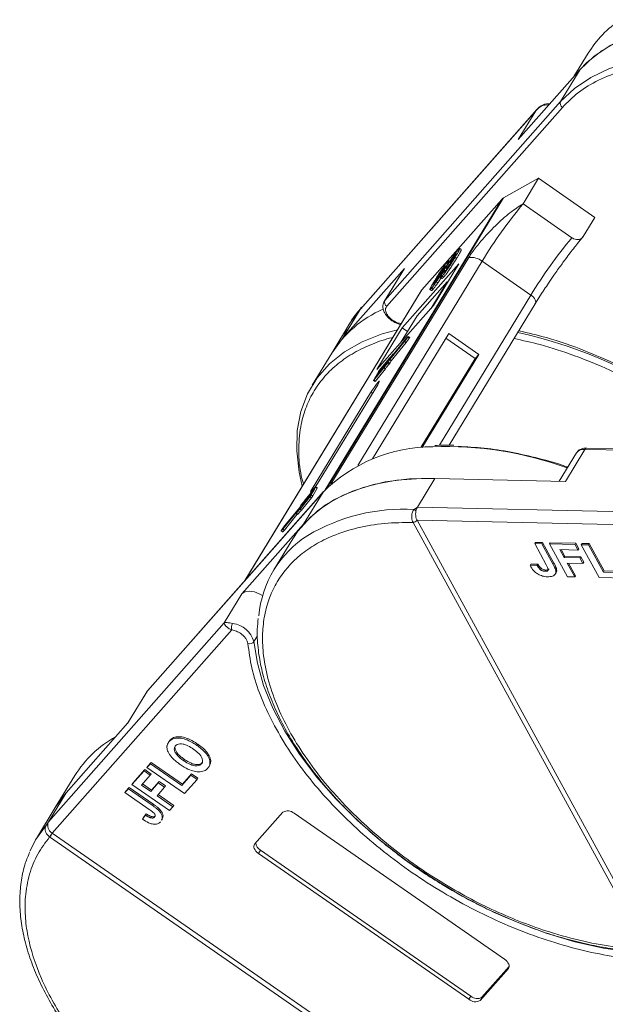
# Model space of a CAD drawing. Header units: millimetres. Extents: x -956 to 636, y -192 to 923.
# Tile 50 of 75: x 75 to 120, y 787 to 862. Entities that reach past the tile are written whole.
import ezdxf

# ---------------------------------------------------------------- set-up
doc = ezdxf.new("R2010")
doc.units = ezdxf.units.MM

msp = doc.modelspace()

# ---------------------------------------------------------------- linework, layer by layer
at = {"color": 7, "linetype": 'Continuous', "lineweight": 15}
for p, q in [((118.661, 859.819), (117.576, 858.036)), ((113.306, 853.202), (118.045, 858.567)), ((118.045, 858.567), (116.552, 856.112)), ((116.552, 856.112), (103.071, 840.853)), ((115.638, 855.842), (115.59, 855.85)), ((115.728, 855.95), (115.733, 855.95)), ((101.17, 840.153), (114.65, 855.412)), ((114.733, 855.516), (101.203, 840.202)), ((103.21, 840.407), (116.69, 855.666)), ((114.65, 855.412), (113.306, 853.202)), ((114.65, 855.412), (114.826, 855.598)), ((112.178, 848.723), (114.864, 850.232)), ((113.669, 848.268), (114.864, 850.232)), ((114.864, 850.232), (119.188, 847.234)), ((112.038, 848.611), (98.478, 826.326)), ((98.672, 826.527), (112.178, 848.723)), ((105.898, 841.662), (112.038, 848.611)), ((117.416, 845.67), (113.669, 848.268)), ((118.292, 845.761), (119.188, 847.234)), ((117.852, 845.225), (118.292, 845.761)), ((108.682, 844.726), (108.773, 844.819)), ((108.925, 844.758), (108.81, 844.838)), ((109.5, 844.148), (98.926, 826.771)), ((100.992, 828.199), (110.53, 843.874)), ((107.859, 843.794), (107.95, 843.888)), ((108.053, 843.861), (107.986, 843.907)), ((108.172, 843.954), (108.219, 843.921)), ((108.57, 844.083), (108.455, 844.163)), ((108.518, 844.382), (108.487, 844.403)), ((114.277, 841.276), (110.53, 843.874)), ((104.565, 843.308), (99.825, 837.943)), ((104.515, 843.24), (103.021, 840.785)), ((103.071, 840.853), (104.565, 843.308)), ((108.753, 843.671), (104.402, 838.746)), ((104.565, 843.308), (104.515, 843.24)), ((106.811, 840.479), (108.753, 843.671)), ((107.42, 843.135), (107.478, 843.094)), ((107.47, 842.894), (107.704, 843.172)), ((107.683, 843.147), (107.608, 843.199)), ((107.66, 843.467), (107.702, 843.438)), ((107.776, 843.341), (107.845, 843.293)), ((107.847, 842.299), (105.535, 839.682)), ((106.582, 840.219), (107.847, 842.299)), ((107.018, 842.285), (107.133, 842.205)), ((107.108, 842.634), (107.17, 842.592)), ((107.338, 842.62), (107.454, 842.54)), ((107.456, 842.719), (107.572, 842.639)), ((107.847, 842.299), (107.907, 842.279)), ((105.849, 841.595), (92.33, 819.378)), ((92.358, 819.41), (105.898, 841.662)), ((106.526, 841.689), (106.641, 841.609)), ((106.649, 841.805), (106.764, 841.725)), ((103.071, 840.853), (103.021, 840.785)), ((114.277, 841.276), (107.26, 829.744)), ((114.582, 840.569), (115.149, 841.457)), ((99.825, 837.943), (101.17, 840.153)), ((101.211, 840.252), (100.441, 839.195)), ((101.17, 840.153), (101.211, 840.252)), ((102.46, 835.554), (106.811, 840.479)), ((108.008, 829.758), (114.607, 840.602)), ((105.535, 839.682), (104.27, 837.603)), ((100.441, 839.195), (98.991, 836.813)), ((104.402, 838.746), (102.46, 835.554)), ((104.402, 838.746), (104.799, 838.471)), ((99.825, 837.943), (98.991, 836.813)), ((107.969, 838.318), (102.118, 828.702)), ((103.445, 836.33), (104.605, 837.754)), ((103.446, 836.316), (104.585, 837.715)), ((104.688, 837.901), (103.528, 836.476)), ((104.724, 837.96), (103.595, 836.573)), ((104.585, 837.715), (104.827, 838.042)), ((104.7, 837.635), (104.585, 837.715)), ((104.605, 837.754), (104.783, 837.994)), ((104.783, 837.994), (104.688, 837.901)), ((104.705, 837.889), (104.688, 837.901)), ((104.7, 837.635), (104.942, 837.962)), ((104.852, 838.087), (104.724, 837.96)), ((104.827, 838.042), (104.942, 837.962)), ((104.971, 838.009), (104.855, 838.089)), ((110.003, 836.412), (107.757, 837.969)), ((110.275, 836.72), (107.969, 838.318)), ((103.562, 836.236), (104.7, 837.635)), ((98.991, 836.813), (97.498, 834.358)), ((103.366, 836.351), (102.614, 835.428)), ((103.405, 836.415), (102.642, 835.477)), ((103.321, 836.116), (103.429, 836.305)), ((103.339, 836.127), (103.446, 836.316)), ((103.429, 836.307), (103.366, 836.351)), ((103.562, 836.236), (103.446, 836.316)), ((103.454, 836.047), (103.562, 836.236)), ((103.524, 836.472), (103.547, 836.455)), ((103.526, 836.477), (103.633, 836.666)), ((103.552, 836.46), (103.528, 836.476)), ((103.592, 836.573), (103.692, 836.75)), ((103.594, 836.572), (103.592, 836.573)), ((103.692, 836.75), (103.722, 836.729)), ((103.729, 836.738), (103.697, 836.76)), ((105.836, 829.564), (110.003, 836.412)), ((105.926, 829.573), (110.275, 836.72)), ((110.275, 836.72), (110.003, 836.412)), ((102.226, 834.743), (102.989, 835.68)), ((102.254, 834.792), (103.005, 835.715)), ((103.002, 835.747), (102.304, 834.89)), ((102.332, 834.939), (103.029, 835.796)), ((102.341, 834.663), (103.105, 835.6)), ((103.099, 835.919), (102.401, 835.062)), ((102.429, 835.111), (103.126, 835.968)), ((103.196, 836.09), (102.498, 835.233)), ((102.526, 835.282), (103.223, 836.139)), ((103.105, 835.6), (102.989, 835.68)), ((103.02, 835.735), (103.002, 835.747)), ((103.032, 835.796), (103.018, 835.771)), ((103.037, 835.759), (103.018, 835.771)), ((103.032, 835.796), (103.053, 835.781)), ((103.056, 835.786), (103.034, 835.801)), ((103.136, 835.893), (103.099, 835.919)), ((103.129, 835.967), (103.115, 835.943)), ((103.154, 835.916), (103.115, 835.943)), ((103.171, 835.938), (103.129, 835.967)), ((103.175, 835.942), (103.131, 835.972)), ((103.259, 836.046), (103.196, 836.09)), ((103.226, 836.139), (103.212, 836.114)), ((103.278, 836.069), (103.212, 836.114)), ((103.297, 836.09), (103.226, 836.139)), ((103.3, 836.094), (103.228, 836.144)), ((103.299, 836.071), (103.414, 835.991)), ((103.454, 836.047), (103.339, 836.127)), ((102.197, 834.714), (102.312, 834.634)), ((102.543, 835.333), (102.21, 834.745)), ((102.341, 834.663), (102.226, 834.743)), ((102.304, 834.89), (102.248, 834.792)), ((102.248, 834.792), (102.252, 834.79)), ((102.323, 834.877), (102.304, 834.89)), ((102.401, 835.062), (102.332, 834.939)), ((102.42, 835.048), (102.401, 835.062)), ((102.498, 835.233), (102.429, 835.111)), ((102.517, 835.22), (102.498, 835.233)), ((102.581, 835.38), (102.526, 835.282)), ((102.597, 835.369), (102.581, 835.38)), ((102.614, 835.428), (102.634, 835.415)), ((98.036, 827.031), (102.517, 834.396)), ((101.974, 833.781), (97.492, 826.415)), ((101.974, 833.781), (102.139, 833.775)), ((116.918, 826.978), (118.412, 829.434)), ((118.412, 829.434), (146.898, 828.78)), ((147.044, 828.88), (118.558, 829.533)), ((117.761, 829.157), (116.442, 826.989)), ((105.558, 824.999), (106.902, 827.208)), ((106.902, 827.208), (116.918, 826.978)), ((97.708, 826.481), (96.957, 825.558)), ((97.736, 826.53), (96.973, 825.592)), ((97.42, 825.94), (97.752, 826.528)), ((97.61, 826.411), (97.492, 826.415)), ((97.535, 825.86), (97.868, 826.448)), ((97.658, 826.383), (97.714, 826.48)), ((97.713, 826.478), (97.708, 826.481)), ((97.752, 826.528), (97.868, 826.448)), ((97.881, 826.479), (97.765, 826.559)), ((84.845, 810.899), (98.325, 826.159)), ((98.35, 826.192), (84.869, 810.933)), ((96.557, 824.858), (97.32, 825.796)), ((96.596, 824.922), (97.348, 825.845)), ((96.672, 824.778), (97.435, 825.716)), ((97.436, 825.991), (96.739, 825.134)), ((96.766, 825.183), (97.464, 826.04)), ((98.325, 826.159), (96.832, 823.703)), ((97.534, 826.162), (96.836, 825.305)), ((96.863, 825.354), (97.561, 826.211)), ((97.631, 826.334), (96.933, 825.477)), ((96.961, 825.525), (97.658, 826.383)), ((97.32, 825.796), (97.435, 825.716)), ((97.381, 825.893), (97.436, 825.991)), ((97.535, 825.86), (97.42, 825.94)), ((97.464, 826.04), (97.534, 826.162)), ((97.561, 826.211), (97.631, 826.334)), ((98.325, 826.159), (98.35, 826.192)), ((96.517, 824.943), (95.357, 823.519)), ((96.516, 824.957), (95.377, 823.558)), ((96.623, 825.146), (96.516, 824.957)), ((96.575, 824.903), (96.517, 824.943)), ((96.641, 825.157), (96.533, 824.967)), ((96.597, 824.923), (96.533, 824.967)), ((96.735, 825.092), (96.641, 825.157)), ((96.734, 825.129), (96.754, 825.115)), ((96.736, 825.134), (96.75, 825.159)), ((96.758, 825.12), (96.739, 825.134)), ((96.831, 825.3), (96.851, 825.287)), ((96.833, 825.306), (96.847, 825.33)), ((96.855, 825.292), (96.836, 825.305)), ((96.928, 825.472), (96.948, 825.458)), ((96.93, 825.477), (96.944, 825.501)), ((96.952, 825.463), (96.933, 825.477)), ((96.976, 825.545), (96.957, 825.558)), ((105.319, 824.829), (105.558, 824.999)), ((134.044, 824.345), (105.558, 824.999)), ((95.238, 823.313), (96.368, 824.7)), ((95.274, 823.372), (96.434, 824.797)), ((95.354, 823.233), (96.348, 824.455)), ((96.266, 824.512), (96.381, 824.432)), ((96.37, 824.7), (96.27, 824.523)), ((96.4, 824.455), (96.285, 824.535)), ((96.436, 824.796), (96.329, 824.607)), ((96.37, 824.699), (96.368, 824.7)), ((96.462, 824.778), (96.436, 824.796)), ((96.466, 824.782), (96.439, 824.801)), ((96.672, 824.778), (96.557, 824.858)), ((96.832, 823.703), (92.092, 818.338)), ((95.377, 823.558), (95.136, 823.231)), ((95.357, 823.519), (95.18, 823.278)), ((95.18, 823.278), (95.274, 823.372)), ((95.38, 823.503), (95.357, 823.519)), ((105.23, 823.835), (105.229, 823.837)), ((123.163, 791.057), (105.23, 823.835)), ((105.535, 824.003), (134.664, 823.335)), ((105.536, 824.002), (123.468, 791.224)), ((95.107, 823.184), (95.222, 823.104)), ((95.11, 823.186), (95.238, 823.313)), ((95.225, 823.106), (95.11, 823.186)), ((95.225, 823.106), (95.354, 823.233)), ((95.354, 823.233), (95.238, 823.313)), ((95.998, 822.573), (94.549, 820.192)), ((114.621, 822.301), (114.562, 822.203)), ((115.455, 820.571), (114.562, 822.203)), ((114.562, 822.203), (115.114, 822.19)), ((114.621, 822.301), (115.174, 822.288)), ((115.174, 822.288), (115.114, 822.19)), ((115.114, 822.19), (115.984, 820.6)), ((115.174, 822.288), (116.044, 820.699)), ((115.763, 822.275), (115.704, 822.176)), ((117.083, 819.655), (115.704, 822.176)), ((115.704, 822.176), (117.656, 822.132)), ((115.763, 822.275), (117.716, 822.23)), ((117.716, 822.23), (117.656, 822.132)), ((117.656, 822.132), (117.886, 821.711)), ((117.716, 822.23), (117.946, 821.81)), ((118.195, 822.219), (118.135, 822.121)), ((119.514, 819.599), (118.135, 822.121)), ((118.135, 822.121), (118.687, 822.108)), ((118.195, 822.219), (118.747, 822.206)), ((118.747, 822.206), (118.687, 822.108)), ((118.687, 822.108), (119.837, 820.007)), ((118.747, 822.206), (119.897, 820.105)), ((117.886, 821.711), (116.486, 821.743)), ((116.486, 821.743), (116.822, 821.129)), ((116.601, 821.741), (116.882, 821.227)), ((116.882, 821.227), (116.822, 821.129)), ((116.822, 821.129), (118.038, 821.101)), ((116.882, 821.227), (118.097, 821.2)), ((117.946, 821.81), (117.886, 821.711)), ((118.097, 821.2), (118.038, 821.101)), ((118.038, 821.101), (118.268, 820.681)), ((118.097, 821.2), (118.327, 820.779)), ((114.27, 820.617), (114.21, 820.519)), ((114.745, 820.539), (114.21, 820.519)), ((114.27, 820.617), (114.804, 820.637)), ((114.804, 820.637), (114.745, 820.539)), ((116.044, 820.699), (115.984, 820.6)), ((118.268, 820.681), (117.052, 820.709)), ((117.052, 820.709), (117.636, 819.642)), ((117.167, 820.706), (117.695, 819.74)), ((118.327, 820.779), (118.268, 820.681)), ((115.051, 820.321), (114.991, 820.223)), ((115.423, 820.176), (115.363, 820.077)), ((116.145, 819.866), (116.205, 819.964)), ((116.243, 820.221), (116.183, 820.122)), ((117.636, 819.642), (117.083, 819.655)), ((117.636, 819.642), (117.695, 819.74)), ((121.54, 819.553), (119.514, 819.599)), ((119.897, 820.105), (119.837, 820.007)), ((119.837, 820.007), (121.31, 819.973)), ((119.897, 820.105), (121.37, 820.071)), ((92.092, 818.338), (90.747, 816.129)), ((90.747, 816.129), (77.266, 800.87)), ((77.544, 799.979), (91.329, 815.582)), ((93.023, 814.683), (93.299, 815.136)), ((84.795, 810.832), (83.323, 808.412)), ((83.351, 808.444), (84.845, 810.899)), ((84.795, 810.832), (84.845, 810.899)), ((84.845, 810.899), (84.869, 810.933)), ((78.611, 803.079), (83.351, 808.444)), ((86.423, 806.882), (86.417, 806.872)), ((86.476, 806.97), (86.453, 806.931)), ((86.578, 807.115), (86.518, 807.016)), ((88.707, 806.819), (88.647, 806.721)), ((84.813, 805.02), (85.075, 805.316)), ((84.873, 805.118), (85.135, 805.414)), ((85.135, 805.414), (85.075, 805.316)), ((85.075, 805.316), (87.477, 803.65)), ((85.135, 805.414), (87.537, 803.749)), ((87.613, 805.561), (87.672, 805.659)), ((89.057, 805.402), (88.997, 805.303)), ((89.605, 805.174), (89.665, 805.272)), ((83.663, 803.717), (84.587, 804.763)), ((83.723, 803.816), (84.647, 804.861)), ((84.647, 804.861), (84.587, 804.763)), ((84.587, 804.763), (85.067, 804.43)), ((84.647, 804.861), (85.127, 804.528)), ((84.873, 805.118), (84.813, 805.02)), ((87.696, 803.021), (84.813, 805.02)), ((85.127, 804.528), (85.067, 804.43)), ((87.537, 803.749), (88.234, 804.538)), ((88.234, 804.538), (88.174, 804.44)), ((88.234, 804.538), (88.715, 804.205)), ((79.271, 804.405), (77.777, 801.949)), ((83.723, 803.816), (83.663, 803.717)), ((85.067, 804.43), (84.405, 803.68)), ((84.481, 803.767), (85.167, 803.292)), ((85.107, 803.193), (85.682, 803.845)), ((85.167, 803.292), (85.742, 803.943)), ((85.742, 803.943), (85.682, 803.845)), ((85.682, 803.845), (86.163, 803.512)), ((85.742, 803.943), (86.222, 803.61)), ((87.477, 803.65), (88.174, 804.44)), ((87.537, 803.749), (87.477, 803.65)), ((88.655, 804.107), (87.696, 803.021)), ((88.174, 804.44), (88.655, 804.107)), ((88.655, 804.107), (88.715, 804.205)), ((77.266, 800.87), (78.611, 803.079)), ((77.777, 801.949), (78.611, 803.079)), ((83.122, 803.106), (83.384, 803.402)), ((83.182, 803.204), (83.122, 803.106)), ((84.988, 801.812), (83.122, 803.106)), ((83.182, 803.204), (83.444, 803.5)), ((83.444, 803.5), (83.384, 803.402)), ((83.384, 803.402), (85.201, 802.142)), ((83.444, 803.5), (85.261, 802.24)), ((86.545, 801.719), (83.663, 803.717)), ((84.405, 803.68), (85.107, 803.193)), ((85.167, 803.292), (85.107, 803.193)), ((86.163, 803.512), (85.587, 802.86)), ((86.222, 803.61), (86.163, 803.512)), ((85.261, 802.24), (85.201, 802.142)), ((85.587, 802.86), (86.807, 802.015)), ((85.664, 802.947), (86.867, 802.113)), ((77.777, 801.949), (76.328, 799.568)), ((84.531, 801.155), (84.755, 801.477)), ((84.755, 801.477), (84.696, 801.379)), ((85.779, 801.827), (85.719, 801.728)), ((86.807, 802.015), (86.545, 801.719)), ((86.807, 802.015), (86.867, 802.113)), ((93.072, 799.141), (95.248, 801.604)), ((96.097, 801.512), (112.239, 790.321)), ((77.099, 800.625), (77.266, 800.87)), ((84.696, 801.379), (84.471, 801.057)), ((84.531, 801.155), (84.471, 801.057)), ((85.149, 801.268), (85.09, 801.17)), ((85.934, 800.984), (85.994, 801.082)), ((77.545, 799.978), (115.018, 774)), ((77.346, 799.699), (77.344, 799.7)), ((114.818, 773.721), (77.346, 799.699)), ((93.526, 798.679), (93.377, 798.433)), ((93.526, 798.679), (109.669, 787.488)), ((109.52, 787.242), (93.377, 798.433)), ((112.544, 789.613), (110.368, 787.151)), ((110.518, 787.396), (112.604, 789.757)), ((112.587, 789.684), (112.544, 789.613)), ((109.669, 787.488), (109.52, 787.242)), ((110.518, 787.396), (110.368, 787.151))]:
    msp.add_line(p, q, dxfattribs=at)
at = {"color": 7, "linetype": 'Continuous', "lineweight": 15, "flags": 128}
for points in [[(128.116, 862.072), (126.155, 862.026), (124.316, 861.795), (122.62, 861.382), (121.086, 860.791), (119.729, 860.029), (118.566, 859.105), (118.045, 858.567)], [(136.783, 860.419), (135.592, 860.803), (133.377, 861.39), (131.206, 861.8), (129.102, 862.028), (127.089, 862.071), (125.188, 861.929), (123.421, 861.604), (121.806, 861.098), (120.362, 860.418), (119.104, 859.572), (118.045, 858.567)], [(125.956, 859.622), (125.595, 859.616), (123.694, 859.474), (121.927, 859.149), (120.312, 858.643), (118.868, 857.963), (117.61, 857.116), (116.552, 856.112)], [(114.277, 841.276), (114.385, 841.192), (114.477, 841.1), (114.552, 841.002), (114.605, 840.903), (114.636, 840.807), (114.642, 840.717), (114.624, 840.636), (114.607, 840.602)], [(104.026, 838.599), (102.852, 838.286), (101.323, 837.689), (99.973, 836.922), (98.817, 835.992), (97.867, 834.911), (97.133, 833.688), (96.625, 832.339), (96.346, 830.878), (96.301, 829.32), (96.49, 827.684), (96.731, 826.61)], [(104.852, 838.087), (104.855, 838.089), (104.855, 838.088), (104.854, 838.085), (104.851, 838.079), (104.846, 838.07), (104.84, 838.061), (104.833, 838.051), (104.827, 838.042)], [(103.528, 836.476), (103.527, 836.474), (103.525, 836.473), (103.524, 836.472), (103.524, 836.472), (103.523, 836.472), (103.524, 836.473), (103.525, 836.475), (103.526, 836.477)], [(103.595, 836.573), (103.593, 836.571), (103.591, 836.569), (103.59, 836.568), (103.59, 836.568), (103.59, 836.568), (103.59, 836.569), (103.591, 836.571), (103.592, 836.573)], [(103.677, 836.738), (103.683, 836.746), (103.688, 836.752), (103.692, 836.757), (103.695, 836.76), (103.697, 836.76), (103.697, 836.759), (103.695, 836.755), (103.692, 836.75)], [(103.029, 835.796), (103.031, 835.798), (103.032, 835.8), (103.034, 835.801), (103.034, 835.801), (103.034, 835.801), (103.034, 835.8), (103.033, 835.798), (103.032, 835.796)], [(103.126, 835.968), (103.128, 835.97), (103.13, 835.971), (103.131, 835.972), (103.131, 835.972), (103.131, 835.972), (103.131, 835.971), (103.13, 835.969), (103.129, 835.967)], [(103.223, 836.139), (103.225, 836.141), (103.227, 836.143), (103.228, 836.144), (103.228, 836.144), (103.228, 836.143), (103.228, 836.142), (103.227, 836.141), (103.226, 836.139)], [(102.226, 834.743), (102.216, 834.73), (102.207, 834.721), (102.201, 834.716), (102.197, 834.714), (102.196, 834.716), (102.198, 834.722), (102.203, 834.732), (102.21, 834.745)], [(102.248, 834.792), (102.246, 834.788), (102.244, 834.785), (102.244, 834.783), (102.244, 834.782), (102.245, 834.783), (102.247, 834.784), (102.25, 834.787), (102.254, 834.792)], [(102.517, 834.396), (102.611, 834.561), (102.649, 834.653), (102.626, 834.66), (102.544, 834.579), (102.417, 834.424), (102.264, 834.218), (102.109, 833.992), (101.974, 833.781)], [(95.998, 822.573), (96.395, 823.164), (97.352, 824.241), (98.515, 825.166), (99.872, 825.927), (101.406, 826.518), (103.102, 826.931), (104.941, 827.162), (106.902, 827.208)], [(96.832, 823.703), (97.89, 824.708), (99.148, 825.555), (100.592, 826.235), (102.207, 826.74), (103.974, 827.065), (105.875, 827.207), (106.902, 827.208)], [(97.492, 826.415), (97.398, 826.251), (97.36, 826.158), (97.384, 826.151), (97.465, 826.232), (97.592, 826.387), (97.745, 826.593), (97.901, 826.819), (98.036, 827.031)], [(97.714, 826.48), (97.716, 826.485), (97.718, 826.488), (97.718, 826.49), (97.718, 826.491), (97.717, 826.49), (97.715, 826.488), (97.712, 826.485), (97.708, 826.481)], [(97.736, 826.53), (97.747, 826.543), (97.755, 826.552), (97.761, 826.557), (97.765, 826.559), (97.766, 826.557), (97.764, 826.55), (97.759, 826.541), (97.752, 826.528)], [(96.739, 825.134), (96.737, 825.132), (96.736, 825.13), (96.734, 825.129), (96.734, 825.129), (96.734, 825.129), (96.734, 825.13), (96.735, 825.132), (96.736, 825.134)], [(96.836, 825.305), (96.834, 825.303), (96.833, 825.302), (96.832, 825.301), (96.831, 825.3), (96.831, 825.301), (96.831, 825.302), (96.832, 825.303), (96.833, 825.306)], [(96.933, 825.477), (96.931, 825.474), (96.93, 825.473), (96.929, 825.472), (96.928, 825.472), (96.928, 825.472), (96.928, 825.473), (96.929, 825.475), (96.93, 825.477)], [(96.285, 824.535), (96.279, 824.527), (96.274, 824.521), (96.27, 824.516), (96.267, 824.513), (96.266, 824.512), (96.266, 824.514), (96.267, 824.517), (96.27, 824.523)], [(96.368, 824.7), (96.369, 824.702), (96.371, 824.704), (96.372, 824.705), (96.372, 824.705), (96.372, 824.705), (96.372, 824.704), (96.371, 824.702), (96.37, 824.7)], [(96.434, 824.797), (96.435, 824.799), (96.437, 824.8), (96.438, 824.801), (96.439, 824.801), (96.439, 824.801), (96.438, 824.8), (96.438, 824.798), (96.436, 824.796)], [(95.11, 823.186), (95.107, 823.184), (95.107, 823.185), (95.108, 823.188), (95.111, 823.194), (95.116, 823.202), (95.122, 823.212), (95.129, 823.222), (95.136, 823.231)], [(95.222, 823.104), (95.223, 823.104), (95.225, 823.106)], [(92.092, 818.338), (92.33, 818.495), (92.666, 818.548), (93.065, 818.493), (93.483, 818.335), (93.689, 818.22)], [(121.974, 790.849), (119.841, 791.166), (117.654, 791.659), (115.435, 792.323), (113.208, 793.151), (110.996, 794.134), (108.822, 795.263), (106.711, 796.524), (104.683, 797.906), (102.76, 799.392), (100.963, 800.968), (99.31, 802.616), (97.82, 804.32), (96.507, 806.062), (95.386, 807.822), (94.469, 809.583), (93.765, 811.325), (93.281, 813.031), (93.023, 814.683)], [(77.777, 801.949), (78.147, 802.502), (78.611, 803.079)], [(75.839, 798.627), (76.27, 799.47), (77.099, 800.625)], [(93.377, 798.433), (93.27, 798.517), (93.177, 798.61), (93.103, 798.707), (93.049, 798.806), (93.019, 798.903), (93.012, 798.993), (93.03, 799.073), (93.072, 799.141)], [(112.239, 790.321), (112.347, 790.237), (112.439, 790.144), (112.514, 790.047), (112.567, 789.948), (112.598, 789.851), (112.604, 789.761), (112.586, 789.681), (112.544, 789.613)]]:
    msp.add_lwpolyline(points, dxfattribs=at)
at = {"color": 7, "linetype": 'Continuous', "lineweight": 15}
for centre, radius, start, end in [((125.803, 855.401), 8.398, 123.57939, 148.2615), ((115.736, 855.793), 0.157, 93.02263, 158.98998), ((116.866, 855.966), 0.347, 155.09022, 239.54649), ((112.436, 848.256), 0.533, 118.93078, 138.19101), ((141.78, 824.866), 36.577, 140.22343, 148.68958), ((145.528, 822.268), 36.577, 140.22343, 148.68958), ((109.687, 842.78), 1.381, 52.39029, 97.77008), ((106.253, 841.348), 0.474, 138.50816, 148.65964), ((103.385, 840.706), 0.347, 155.09022, 239.54649), ((106.478, 832.083), 8.855, 113.77672, 147.71443), ((101.38, 840.124), 0.212, 108.72314, 142.77666), ((104.836, 838.058), 0.143, 317.49574, 339.80704), ((105.06, 801.826), 37.482, 57.36018, 77.35382), ((101.939, 837.832), 2.056, 313.93051, 325.46033), ((102.082, 837.802), 1.917, 313.65254, 326.31163), ((103.604, 836.202), 0.204, 141.35714, 149.57205), ((103.597, 834.713), 1.223, 141.35714, 149.57205), ((105.692, 833.855), 3.262, 137.20504, 145.96541), ((102.842, 835.875), 0.204, 321.35714, 329.57205), ((106.338, 833.416), 4.048, 138.16168, 145.40181), ((102.939, 836.046), 0.204, 321.35714, 329.57205), ((105.808, 833.775), 3.262, 137.20504, 145.96541), ((103.036, 836.217), 0.204, 321.35714, 329.57205), ((103.045, 836.295), 0.338, 318.55078, 330.2191), ((103.161, 836.215), 0.338, 318.55078, 330.2191), ((102.933, 835.173), 0.408, 141.35714, 149.57205), ((102.276, 834.7), 0.075, 298.69516, 330.18001), ((106.777, 817.63), 12.007, 90.18924, 134.73942), ((107.709, 802.211), 27.442, 70.07006, 92.02812), ((118.312, 828.763), 0.678, 81.56394, 144.49131), ((118.571, 829.357), 0.177, 94.37574, 154.30043), ((97.822, 826.485), 0.0585, 320.72239, 354.05556), ((96.365, 826.56), 1.223, 321.35714, 329.57205), ((97.029, 826.1), 0.408, 321.35714, 329.57205), ((96.48, 826.48), 1.223, 321.35714, 329.57205), ((98.023, 823.441), 2.056, 133.93051, 145.46033), ((96.358, 825.071), 0.204, 321.35714, 329.57205), ((96.917, 824.978), 0.338, 138.55078, 150.2191), ((93.625, 827.857), 4.048, 318.16168, 325.40181), ((94.27, 827.418), 3.262, 317.20504, 325.96541), ((96.926, 825.055), 0.204, 141.35714, 149.57205), ((97.023, 825.227), 0.204, 141.35714, 149.57205), ((97.12, 825.398), 0.204, 141.35714, 149.57205), ((97.88, 823.471), 1.917, 133.65254, 146.31163), ((96.342, 824.486), 0.0664, 306.01313, 331.55761), ((97.995, 823.391), 1.917, 133.65254, 146.31163), ((104.537, 810.277), 14.573, 86.92425, 120.4678), ((104.925, 824.287), 0.671, 38.60771, 54.0154), ((105.221, 824.216), 0.38, 271.27035, 325.90225), ((105.221, 824.214), 0.379, 271.29265, 326.07296), ((101.611, 815.895), 8.254, 122.73279, 174.66622), ((91.939, 815.76), 0.635, 150.2121, 196.25097), ((91.152, 814.143), 1.947, 16.09273, 83.05805), ((92.69, 814.93), 0.415, 251.1487, 323.35623), ((86.526, 799.894), 8.542, 118.80275, 148.13035), ((95.612, 801.001), 0.704, 46.5281, 121.11387), ((77.074, 800.42), 0.206, 54.61, 83.16147), ((75.519, 801.22), 2.375, 320.18921, 328.48625), ((75.557, 801.188), 2.328, 320.22345, 328.68954), ((93.876, 799.305), 0.717, 185.00019, 240.80461), ((110.004, 787.754), 0.704, 226.5281, 301.11387), ((110.154, 787.999), 0.704, 226.5281, 301.11387)]:
    msp.add_arc(centre, radius, start, end, dxfattribs=at)
for points, knots in [([(116.69, 855.666), (117.082, 856.06), (117.879, 856.861), (119.446, 857.801), (121.153, 858.472), (122.929, 858.888), (124.695, 859.108), (126.595, 859.139), (128.007, 859.079), (128.793, 858.959), (128.885, 858.945)], [0, 0, 0, 0, 0.152586, 0.309904, 0.471653, 0.598087, 0.724541, 0.853665, 0.98281, 1, 1, 1, 1]), ([(115.59, 855.85), (115.507, 855.853), (115.324, 855.861), (114.971, 855.738), (114.776, 855.54), (114.65, 855.412)], [0, 0, 0, 0, 0.227063, 0.501587, 1, 1, 1, 1]), ([(115.729, 855.95), (115.607, 855.952), (115.411, 855.956), (115.158, 855.852), (114.943, 855.727), (114.808, 855.59), (114.724, 855.506)], [0, 0, 0, 0, 0.316139, 0.50936, 0.694909, 1, 1, 1, 1]), ([(113.669, 848.268), (113.345, 848.061), (112.699, 847.649), (111.544, 846.615), (110.554, 845.558), (109.861, 844.702), (109.598, 844.298), (109.5, 844.148)], [0, 0, 0, 0, 0.2490962, 0.4982428, 0.745205, 0.90541, 1, 1, 1, 1]), ([(118.292, 845.761), (118.252, 845.71), (118.172, 845.609), (117.983, 845.531), (117.769, 845.521), (117.571, 845.574), (117.46, 845.643), (117.416, 845.67)], [0, 0, 0, 0, 0.214694, 0.429388, 0.644082, 0.858775, 1, 1, 1, 1]), ([(107.951, 843.698), (107.993, 843.767), (108.078, 843.904), (108.237, 844.142), (108.401, 844.373), (108.56, 844.583), (108.641, 844.677), (108.682, 844.726)], [0, 0, 0, 0, 0.197927, 0.397728, 0.597413, 0.790584, 1, 1, 1, 1]), ([(108.806, 844.833), (108.809, 844.834), (108.825, 844.842), (108.806, 844.782), (108.717, 844.601), (108.577, 844.365), (108.472, 844.192), (108.455, 844.163)], [0, 0, 0, 0, 0.035237, 0.23577, 0.461182, 0.910301, 1, 1, 1, 1]), ([(108.57, 844.083), (108.609, 844.148), (108.727, 844.342), (108.865, 844.582), (108.936, 844.736), (108.925, 844.746), (108.919, 844.75)], [0, 0, 0, 0, 0.202278, 0.609945, 0.832632, 1, 1, 1, 1]), ([(116.036, 842.787), (116.229, 843.061), (116.498, 843.445), (116.886, 843.978), (117.197, 844.396), (117.54, 844.844), (117.745, 845.099), (117.849, 845.228)], [0, 0, 0, 0, 0.299975, 0.419356, 0.612738, 0.804626, 1, 1, 1, 1]), ([(108.455, 844.163), (108.414, 844.097), (108.292, 843.897), (108.101, 843.596), (107.874, 843.261), (107.689, 843.005), (107.547, 842.824), (107.48, 842.747), (107.456, 842.719)], [0, 0, 0, 0, 0.142337, 0.429127, 0.589943, 0.751205, 0.909895, 1, 1, 1, 1]), ([(107.49, 843.314), (107.517, 843.352), (107.572, 843.43), (107.652, 843.539), (107.728, 843.638), (107.786, 843.708), (107.829, 843.759), (107.849, 843.782), (107.859, 843.794)], [0, 0, 0, 0, 0.193776, 0.3936, 0.587864, 0.788908, 0.894169, 1, 1, 1, 1]), ([(107.572, 842.639), (107.611, 842.685), (107.691, 842.778), (107.847, 842.984), (108.019, 843.224), (108.244, 843.558), (108.424, 843.844), (108.54, 844.034), (108.57, 844.083)], [0, 0, 0, 0, 0.14324, 0.28761, 0.430449, 0.591135, 0.89544, 1, 1, 1, 1]), ([(107.982, 843.9), (107.985, 843.901), (108.001, 843.909), (107.98, 843.85), (107.875, 843.641), (107.721, 843.387), (107.608, 843.199)], [0, 0, 0, 0, 0.039973, 0.223689, 0.427248, 1, 1, 1, 1]), ([(107.682, 843.077), (107.699, 843.096), (107.731, 843.135), (107.802, 843.23), (107.891, 843.357), (108.029, 843.568), (108.126, 843.724), (108.192, 843.83)], [0, 0, 0, 0, 0.112015, 0.224355, 0.367768, 0.565827, 1, 1, 1, 1]), ([(108.192, 843.83), (108.165, 843.792), (108.11, 843.715), (108.044, 843.626), (107.994, 843.562), (107.959, 843.518), (107.926, 843.478), (107.906, 843.455), (107.896, 843.443)], [0, 0, 0, 0, 0.243491, 0.496266, 0.61821, 0.741704, 0.870158, 1, 1, 1, 1]), ([(108.13, 843.811), (108.114, 843.793), (108.083, 843.76), (108.066, 843.755), (108.075, 843.785), (108.111, 843.854), (108.149, 843.917), (108.172, 843.954)], [0, 0, 0, 0, 0.213937, 0.398075, 0.583091, 0.751666, 1, 1, 1, 1]), ([(108.447, 844.258), (108.422, 844.217), (108.381, 844.15), (108.307, 844.04), (108.241, 843.949), (108.178, 843.867), (108.146, 843.83), (108.13, 843.811)], [0, 0, 0, 0, 0.267394, 0.447214, 0.627122, 0.813065, 1, 1, 1, 1]), ([(108.172, 843.954), (108.199, 843.998), (108.242, 844.068), (108.315, 844.179), (108.377, 844.265), (108.438, 844.345), (108.47, 844.382), (108.487, 844.403)], [0, 0, 0, 0, 0.29132, 0.465539, 0.641632, 0.798664, 1, 1, 1, 1]), ([(108.487, 844.403), (108.504, 844.421), (108.537, 844.456), (108.549, 844.452), (108.537, 844.414), (108.498, 844.342), (108.463, 844.284), (108.447, 844.258)], [0, 0, 0, 0, 0.2079545, 0.4204057, 0.6273197, 0.8277075, 1, 1, 1, 1]), ([(106.899, 842.398), (106.939, 842.464), (107.031, 842.614), (107.209, 842.896), (107.373, 843.147), (107.478, 843.298), (107.49, 843.314)], [0, 0, 0, 0, 0.236731, 0.537555, 0.949668, 1, 1, 1, 1]), ([(107.608, 843.199), (107.567, 843.133), (107.475, 842.982), (107.301, 842.706), (107.138, 842.457), (107.033, 842.307), (107.018, 842.285)], [0, 0, 0, 0, 0.237281, 0.538591, 0.932677, 1, 1, 1, 1]), ([(107.108, 842.634), (107.128, 842.667), (107.168, 842.733), (107.224, 842.824), (107.275, 842.906), (107.321, 842.98), (107.368, 843.055), (107.402, 843.108), (107.42, 843.135)], [0, 0, 0, 0, 0.205942, 0.411959, 0.558149, 0.704502, 0.851801, 1, 1, 1, 1]), ([(107.66, 843.467), (107.674, 843.482), (107.699, 843.508), (107.712, 843.511), (107.698, 843.473), (107.642, 843.368), (107.534, 843.186), (107.446, 843.04), (107.401, 842.966)], [0, 0, 0, 0, 0.104614, 0.188814, 0.273512, 0.444127, 0.719481, 1, 1, 1, 1]), ([(107.42, 843.135), (107.447, 843.176), (107.491, 843.243), (107.558, 843.338), (107.611, 843.408), (107.643, 843.447), (107.658, 843.465), (107.66, 843.467)], [0, 0, 0, 0, 0.334804, 0.542561, 0.750382, 0.970721, 1, 1, 1, 1]), ([(107.704, 843.172), (107.683, 843.136), (107.651, 843.08), (107.641, 843.054), (107.637, 843.044)], [0, 0, 0, 0, 0.651561, 1, 1, 1, 1]), ([(107.639, 843.042), (107.64, 843.04), (107.641, 843.034), (107.659, 843.051), (107.676, 843.069), (107.682, 843.077)], [0, 0, 0, 0, 0.298729, 0.735471, 1, 1, 1, 1]), ([(107.773, 843.346), (107.776, 843.364), (107.782, 843.399), (107.852, 843.534), (107.921, 843.649), (107.951, 843.698)], [0, 0, 0, 0, 0.34905, 0.718163, 1, 1, 1, 1]), ([(107.896, 843.443), (107.861, 843.406), (107.8, 843.339), (107.786, 843.345), (107.781, 843.348)], [0, 0, 0, 0, 0.559772, 1, 1, 1, 1]), ([(106.523, 841.725), (106.528, 841.739), (106.539, 841.769), (106.581, 841.852), (106.648, 841.975), (106.735, 842.125), (106.82, 842.268), (106.873, 842.354), (106.899, 842.398)], [0, 0, 0, 0, 0.118441, 0.239346, 0.459593, 0.684925, 0.84224, 1, 1, 1, 1]), ([(107.018, 842.285), (106.991, 842.247), (106.936, 842.169), (106.856, 842.06), (106.78, 841.961), (106.722, 841.89), (106.679, 841.84), (106.659, 841.816), (106.649, 841.805)], [0, 0, 0, 0, 0.193769, 0.393564, 0.587886, 0.789131, 0.894283, 1, 1, 1, 1]), ([(106.848, 842.132), (106.832, 842.115), (106.806, 842.088), (106.797, 842.091), (106.814, 842.134), (106.871, 842.241), (106.98, 842.423), (107.065, 842.564), (107.108, 842.634)], [0, 0, 0, 0, 0.12537, 0.20229, 0.279179, 0.464758, 0.730582, 1, 1, 1, 1]), ([(107.088, 842.464), (107.061, 842.423), (107.018, 842.357), (106.951, 842.262), (106.898, 842.192), (106.866, 842.153), (106.85, 842.135), (106.848, 842.132)], [0, 0, 0, 0, 0.333678, 0.540413, 0.747264, 0.961209, 1, 1, 1, 1]), ([(107.401, 842.966), (107.381, 842.933), (107.341, 842.867), (107.285, 842.777), (107.234, 842.694), (107.188, 842.62), (107.14, 842.544), (107.106, 842.491), (107.088, 842.464)], [0, 0, 0, 0, 0.20527, 0.410616, 0.55715, 0.703844, 0.851471, 1, 1, 1, 1]), ([(107.133, 842.205), (107.16, 842.244), (107.214, 842.322), (107.301, 842.451), (107.357, 842.537), (107.388, 842.585)], [0, 0, 0, 0, 0.300956, 0.607795, 1, 1, 1, 1]), ([(107.456, 842.719), (107.423, 842.683), (107.362, 842.617), (107.331, 842.609), (107.349, 842.672), (107.406, 842.783), (107.456, 842.87), (107.47, 842.894)], [0, 0, 0, 0, 0.242788, 0.438865, 0.634801, 0.900936, 1, 1, 1, 1]), ([(107.46, 842.549), (107.462, 842.543), (107.465, 842.529), (107.515, 842.576), (107.557, 842.623), (107.572, 842.639)], [0, 0, 0, 0, 0.331551, 0.773583, 1, 1, 1, 1]), ([(115.146, 841.459), (115.197, 841.537), (115.349, 841.773), (115.646, 842.219), (115.898, 842.586), (116.036, 842.787)], [0, 0, 0, 0, 0.184158, 0.553485, 1, 1, 1, 1]), ([(106.649, 841.805), (106.631, 841.785), (106.596, 841.746), (106.555, 841.707), (106.527, 841.686), (106.517, 841.69), (106.517, 841.705), (106.521, 841.718), (106.523, 841.725)], [0, 0, 0, 0, 0.192635, 0.388697, 0.582015, 0.783044, 0.890959, 1, 1, 1, 1]), ([(106.642, 841.61), (106.642, 841.61), (106.645, 841.607), (106.667, 841.624), (106.7, 841.655), (106.734, 841.692), (106.754, 841.714), (106.764, 841.725)], [0, 0, 0, 0, 0.021981, 0.3326428, 0.6543904, 0.8266922, 1, 1, 1, 1]), ([(106.764, 841.725), (106.783, 841.747), (106.821, 841.79), (106.888, 841.872), (106.963, 841.969), (107.031, 842.061), (107.089, 842.142), (107.119, 842.184), (107.133, 842.205)], [0, 0, 0, 0, 0.193594, 0.390501, 0.584817, 0.78683, 0.892868, 1, 1, 1, 1]), ([(103.038, 840.79), (103.022, 840.771), (102.929, 840.664), (102.896, 840.382), (102.963, 840.061), (103.117, 839.783), (103.347, 839.502), (103.714, 839.215), (104.065, 839.047), (104.25, 839.004), (104.27, 839)], [0, 0, 0, 0, 0.033181, 0.191053, 0.354021, 0.467195, 0.583165, 0.778314, 0.975732, 1, 1, 1, 1]), ([(101.153, 840.155), (101.037, 840.022), (100.624, 839.551), (100.216, 838.889), (99.999, 838.327), (99.945, 838.185)], [0, 0, 0, 0, 0.227652, 0.804259, 1, 1, 1, 1]), ([(101.211, 840.252), (101.224, 840.274), (101.243, 840.307), (101.28, 840.334), (101.293, 840.343)], [0, 0, 0, 0, 0.661241, 1, 1, 1, 1]), ([(101.384, 840.406), (101.379, 840.404), (101.34, 840.388), (101.31, 840.362), (101.283, 840.339)], [0, 0, 0, 0, 0.11285, 1, 1, 1, 1]), ([(104.315, 839.074), (104.224, 839.094), (104.027, 839.137), (103.724, 839.295), (103.453, 839.505), (103.245, 839.749), (103.124, 840.002), (103.103, 840.238), (103.175, 840.352), (103.21, 840.407)], [0, 0, 0, 0, 0.1279015, 0.2772696, 0.418601, 0.5599324, 0.7093005, 0.8586686, 1, 1, 1, 1]), ([(124.781, 833.813), (124.601, 833.929), (123.522, 834.628), (121.402, 835.718), (118.466, 837.02), (115.743, 837.98), (114.054, 838.368), (113.346, 838.531)], [0, 0, 0, 0, 0.05005, 0.300911, 0.556376, 0.814208, 1, 1, 1, 1]), ([(96.817, 826.752), (96.742, 827.044), (96.494, 828.008), (96.415, 829.573), (96.578, 831.27), (97.01, 832.724), (97.616, 833.953), (98.434, 835.064), (99.462, 836.041), (100.677, 836.873), (102.079, 837.519), (103.086, 837.894), (103.654, 838.005), (103.666, 838.007)], [0, 0, 0, 0, 0.053302, 0.175611, 0.301366, 0.399664, 0.497978, 0.598368, 0.698773, 0.799163, 0.899569, 0.997867, 1, 1, 1, 1]), ([(112.983, 837.933), (113.647, 837.79), (115.175, 837.46), (117.648, 836.647), (120.144, 835.629), (122.425, 834.493), (123.992, 833.629), (124.829, 833.079), (125.014, 832.957)], [0, 0, 0, 0, 0.16608, 0.381967, 0.603934, 0.777439, 0.950971, 1, 1, 1, 1]), ([(108.354, 829.752), (108.104, 829.761), (107.602, 829.778), (107.132, 829.741), (106.896, 829.722)], [0, 0, 0, 0, 0.498202, 1, 1, 1, 1]), ([(117.098, 828.067), (117.067, 828.079), (116.328, 828.354), (114.869, 828.755), (112.751, 829.245), (110.665, 829.56), (109.341, 829.625), (108.68, 829.657)], [0, 0, 0, 0, 0.010564, 0.254057, 0.502691, 0.751365, 1, 1, 1, 1]), ([(118.559, 829.527), (118.533, 829.529), (118.402, 829.542), (118.182, 829.492), (117.925, 829.376), (117.824, 829.228), (117.78, 829.164)], [0, 0, 0, 0, 0.0814297, 0.4012931, 0.7397036, 1, 1, 1, 1]), ([(105.229, 823.837), (105.206, 823.886), (105.164, 823.975), (105.128, 824.149), (105.119, 824.32), (105.14, 824.484), (105.18, 824.62), (105.238, 824.738), (105.294, 824.801), (105.319, 824.829)], [0, 0, 0, 0, 0.172016, 0.312756, 0.499599, 0.630391, 0.758026, 0.889228, 1, 1, 1, 1]), ([(105.449, 824.705), (105.439, 824.627), (105.417, 824.472), (105.444, 824.235), (105.493, 824.083), (105.529, 824.014), (105.535, 824.003)], [0, 0, 0, 0, 0.313335, 0.626691, 0.940048, 1, 1, 1, 1]), ([(123.163, 791.057), (122.391, 791.105), (120.826, 791.202), (118.309, 791.665), (115.883, 792.321), (113.608, 793.123), (111.521, 794.006), (109.449, 795.034), (106.739, 796.586), (104.181, 798.37), (101.867, 800.316), (100.125, 801.975), (98.442, 803.835), (96.912, 805.861), (95.676, 807.871), (94.716, 809.875), (94.04, 811.881), (93.705, 813.71), (93.653, 815.33), (93.815, 816.743), (94.19, 818.07), (94.976, 819.7), (96.17, 821.08), (97.721, 822.161), (99.165, 822.878), (100.926, 823.438), (102.994, 823.796), (104.492, 823.822), (105.23, 823.835)], [0, 0, 0, 0, 0.038862, 0.078912, 0.1200677, 0.1522272, 0.1843815, 0.2172151, 0.2500433, 0.3156185, 0.347778, 0.3799323, 0.4210926, 0.4611415, 0.5, 0.5388632, 0.578912, 0.6200677, 0.6522272, 0.6843815, 0.7172151, 0.7500433, 0.8156185, 0.847778, 0.8799323, 0.9210926, 0.9611404, 1, 1, 1, 1]), ([(105.535, 824.003), (105.535, 824.003), (105.535, 824.003), (105.535, 824.003), (105.536, 824.002), (105.536, 824.002)], [0, 0, 0, 0, 0.384699, 0.69235, 1, 1, 1, 1]), ([(115.557, 819.658), (115.479, 819.663), (115.3, 819.673), (114.996, 819.76), (114.7, 819.929), (114.414, 820.188), (114.29, 820.389), (114.21, 820.519)], [0, 0, 0, 0, 0.155292, 0.353145, 0.543243, 0.704067, 1, 1, 1, 1]), ([(114.991, 820.223), (114.97, 820.242), (114.927, 820.28), (114.88, 820.338), (114.84, 820.391), (114.806, 820.44), (114.774, 820.489), (114.755, 820.522), (114.745, 820.539)], [0, 0, 0, 0, 0.193806, 0.393127, 0.544069, 0.695412, 0.847613, 1, 1, 1, 1]), ([(114.804, 820.637), (114.815, 820.62), (114.835, 820.586), (114.868, 820.535), (114.905, 820.482), (114.947, 820.427), (114.993, 820.373), (115.032, 820.339), (115.051, 820.321)], [0, 0, 0, 0, 0.155996, 0.312125, 0.480895, 0.650212, 0.823248, 1, 1, 1, 1]), ([(115.455, 820.571), (115.49, 820.503), (115.551, 820.387), (115.599, 820.247), (115.597, 820.158), (115.556, 820.111), (115.478, 820.08), (115.407, 820.078), (115.363, 820.077)], [0, 0, 0, 0, 0.292027, 0.504854, 0.613905, 0.723685, 0.829816, 1, 1, 1, 1]), ([(115.984, 820.6), (116.002, 820.567), (116.038, 820.499), (116.082, 820.409), (116.118, 820.329), (116.145, 820.26), (116.17, 820.19), (116.179, 820.145), (116.183, 820.122)], [0, 0, 0, 0, 0.20827, 0.416707, 0.561481, 0.706573, 0.852825, 1, 1, 1, 1]), ([(116.044, 820.699), (116.062, 820.665), (116.098, 820.598), (116.142, 820.507), (116.178, 820.427), (116.204, 820.358), (116.229, 820.288), (116.239, 820.243), (116.243, 820.221)], [0, 0, 0, 0, 0.20827, 0.416707, 0.561481, 0.706573, 0.852825, 1, 1, 1, 1]), ([(115.363, 820.077), (115.339, 820.079), (115.29, 820.081), (115.217, 820.099), (115.151, 820.123), (115.094, 820.151), (115.04, 820.185), (115.008, 820.21), (114.991, 820.223)], [0, 0, 0, 0, 0.202387, 0.410907, 0.557829, 0.709472, 0.853224, 1, 1, 1, 1]), ([(115.051, 820.321), (115.089, 820.293), (115.162, 820.24), (115.284, 820.192), (115.369, 820.178), (115.413, 820.176), (115.423, 820.176)], [0, 0, 0, 0, 0.330398, 0.624767, 0.917361, 1, 1, 1, 1]), ([(115.423, 820.176), (115.471, 820.177), (115.548, 820.179), (115.624, 820.213), (115.639, 820.246), (115.645, 820.26)], [0, 0, 0, 0, 0.495374, 0.790754, 1, 1, 1, 1]), ([(116.183, 820.122), (116.187, 820.06), (116.193, 819.936), (116.102, 819.788), (115.904, 819.668), (115.688, 819.662), (115.557, 819.658)], [0, 0, 0, 0, 0.20646, 0.413515, 0.645211, 1, 1, 1, 1]), ([(116.243, 820.221), (116.249, 820.157), (116.259, 820.061), (116.211, 819.993), (116.195, 819.97)], [0, 0, 0, 0, 0.6631606, 1, 1, 1, 1]), ([(90.747, 816.129), (90.804, 816.142), (90.891, 816.163), (91.141, 816.118), (91.311, 816.089), (91.388, 816.076)], [0, 0, 0, 0, 0.4984129, 0.772928, 1, 1, 1, 1]), ([(91.329, 815.582), (91.238, 815.624), (91.043, 815.712), (90.854, 815.879), (90.746, 816.031), (90.747, 816.096), (90.747, 816.129)], [0, 0, 0, 0, 0.23435, 0.498195, 0.748869, 1, 1, 1, 1]), ([(93.35, 816.463), (93.32, 816.193), (93.24, 815.471), (93.313, 814.228), (93.545, 812.758), (93.96, 811.251), (94.541, 809.725), (95.285, 808.192), (96.182, 806.664), (97.222, 805.154), (98.391, 803.678), (99.671, 802.252), (101.031, 800.902), (102.423, 799.66), (103.705, 798.624), (104.892, 797.74), (106.093, 796.902), (106.975, 796.351), (107.463, 796.046)], [0, 0, 0, 0, 0.04157, 0.111425, 0.181343, 0.251234, 0.321027, 0.390661, 0.460062, 0.529153, 0.597797, 0.665722, 0.732344, 0.796145, 0.855223, 0.897404, 0.943271, 1, 1, 1, 1]), ([(92.556, 814.537), (92.544, 814.6), (92.52, 814.727), (92.401, 814.933), (92.23, 815.132), (92.082, 815.245), (92.01, 815.3)], [0, 0, 0, 0, 0.2455128, 0.5, 0.7544872, 1, 1, 1, 1]), ([(94.33, 808.728), (94.016, 809.403), (93.397, 810.736), (92.803, 812.689), (92.638, 813.921), (92.556, 814.537)], [0, 0, 0, 0, 0.3386059, 0.6692921, 1, 1, 1, 1]), ([(121.932, 790.354), (121.136, 790.46), (119.543, 790.674), (117.041, 791.28), (114.487, 792.095), (111.905, 793.136), (109.36, 794.375), (106.91, 795.782), (104.586, 797.332), (102.41, 799.003), (100.39, 800.786), (98.539, 802.673), (96.887, 804.646), (95.441, 806.68), (94.7, 808.045), (94.33, 808.728)], [0, 0, 0, 0, 0.07578, 0.151564, 0.229159, 0.30729, 0.385421, 0.463015, 0.538792, 0.614579, 0.690356, 0.766144, 0.843738, 0.921869, 1, 1, 1, 1]), ([(86.344, 806.614), (86.347, 806.643), (86.352, 806.701), (86.374, 806.777), (86.401, 806.845), (86.434, 806.905), (86.473, 806.963), (86.503, 806.999), (86.518, 807.016)], [0, 0, 0, 0, 0.185429, 0.37219, 0.527708, 0.683877, 0.841678, 1, 1, 1, 1]), ([(86.477, 806.969), (86.483, 806.981), (86.499, 807.012), (86.532, 807.061), (86.562, 807.097), (86.578, 807.115)], [0, 0, 0, 0, 0.214634, 0.60667, 1, 1, 1, 1]), ([(86.518, 807.016), (86.557, 807.056), (86.674, 807.175), (86.965, 807.298), (87.413, 807.294), (87.938, 807.143), (88.348, 806.923), (88.589, 806.76), (88.647, 806.721)], [0, 0, 0, 0, 0.101398, 0.306996, 0.506144, 0.685262, 0.924557, 1, 1, 1, 1]), ([(86.578, 807.115), (86.616, 807.154), (86.734, 807.273), (87.024, 807.396), (87.473, 807.392), (87.997, 807.241), (88.408, 807.021), (88.649, 806.858), (88.707, 806.819)], [0, 0, 0, 0, 0.101398, 0.306996, 0.506144, 0.685262, 0.924557, 1, 1, 1, 1]), ([(87.001, 806.687), (87.043, 806.725), (87.126, 806.801), (87.328, 806.852), (87.578, 806.833), (87.909, 806.722), (88.174, 806.569), (88.34, 806.456), (88.372, 806.435)], [0, 0, 0, 0, 0.160292, 0.321922, 0.490761, 0.657569, 0.933883, 1, 1, 1, 1]), ([(88.707, 806.819), (88.783, 806.765), (89.012, 806.601), (89.343, 806.301), (89.615, 805.917), (89.736, 805.556), (89.685, 805.365), (89.661, 805.273)], [0, 0, 0, 0, 0.119825, 0.361448, 0.579744, 0.798116, 1, 1, 1, 1]), ([(86.698, 805.828), (86.645, 805.895), (86.54, 806.027), (86.401, 806.281), (86.342, 806.481), (86.344, 806.599), (86.344, 806.614)], [0, 0, 0, 0, 0.250896, 0.502166, 0.940512, 1, 1, 1, 1]), ([(87.613, 805.561), (87.537, 805.615), (87.345, 805.753), (87.102, 805.981), (86.94, 806.234), (86.891, 806.446), (86.929, 806.594), (86.983, 806.663), (87.001, 806.687)], [0, 0, 0, 0, 0.158617, 0.400864, 0.573059, 0.745486, 0.912985, 1, 1, 1, 1]), ([(87.672, 805.659), (87.597, 805.713), (87.405, 805.851), (87.163, 806.078), (86.995, 806.334), (86.976, 806.472), (86.966, 806.541)], [0, 0, 0, 0, 0.21277, 0.537722, 0.768706, 1, 1, 1, 1]), ([(88.372, 806.435), (88.447, 806.38), (88.661, 806.226), (88.924, 805.974), (89.072, 805.7), (89.102, 805.492), (89.05, 805.369), (89.006, 805.314), (88.997, 805.303)], [0, 0, 0, 0, 0.15859, 0.447239, 0.620381, 0.793575, 0.961295, 1, 1, 1, 1]), ([(88.647, 806.721), (88.723, 806.667), (88.952, 806.503), (89.282, 806.203), (89.558, 805.818), (89.671, 805.455), (89.627, 805.168), (89.523, 805.03), (89.478, 804.971)], [0, 0, 0, 0, 0.101888, 0.307343, 0.492963, 0.678647, 0.860791, 1, 1, 1, 1]), ([(87.37, 805.252), (87.332, 805.278), (87.255, 805.332), (87.14, 805.419), (87.024, 805.512), (86.908, 805.613), (86.797, 805.718), (86.731, 805.791), (86.698, 805.828)], [0, 0, 0, 0, 0.15395, 0.308181, 0.478699, 0.649961, 0.824203, 1, 1, 1, 1]), ([(89.478, 804.971), (89.439, 804.932), (89.322, 804.813), (89.032, 804.686), (88.581, 804.69), (88.057, 804.843), (87.655, 805.059), (87.422, 805.217), (87.37, 805.252)], [0, 0, 0, 0, 0.102171, 0.30922, 0.51365, 0.692275, 0.932413, 1, 1, 1, 1]), ([(88.997, 805.303), (88.955, 805.266), (88.871, 805.19), (88.663, 805.145), (88.402, 805.166), (88.05, 805.286), (87.786, 805.442), (87.629, 805.55), (87.613, 805.561)], [0, 0, 0, 0, 0.15971, 0.320429, 0.491074, 0.67705, 0.96629, 1, 1, 1, 1]), ([(89.057, 805.402), (89.015, 805.364), (88.931, 805.288), (88.723, 805.243), (88.462, 805.264), (88.11, 805.384), (87.846, 805.541), (87.689, 805.648), (87.672, 805.659)], [0, 0, 0, 0, 0.15971, 0.320429, 0.491074, 0.67705, 0.96629, 1, 1, 1, 1]), ([(85.261, 802.24), (85.299, 802.213), (85.376, 802.159), (85.477, 802.085), (85.565, 802.017), (85.639, 801.956), (85.712, 801.893), (85.757, 801.849), (85.779, 801.827)], [0, 0, 0, 0, 0.20827, 0.416707, 0.561481, 0.706573, 0.852825, 1, 1, 1, 1]), ([(84.755, 801.477), (84.775, 801.464), (84.814, 801.438), (84.876, 801.4), (84.94, 801.363), (85.007, 801.326), (85.077, 801.293), (85.125, 801.277), (85.149, 801.268)], [0, 0, 0, 0, 0.155996, 0.312125, 0.480895, 0.650212, 0.823248, 1, 1, 1, 1]), ([(84.988, 801.812), (85.064, 801.758), (85.196, 801.664), (85.344, 801.538), (85.422, 801.438), (85.446, 801.363), (85.438, 801.286), (85.407, 801.244), (85.388, 801.219)], [0, 0, 0, 0, 0.292027, 0.504854, 0.613905, 0.723685, 0.829816, 1, 1, 1, 1]), ([(85.201, 802.142), (85.239, 802.115), (85.316, 802.061), (85.417, 801.987), (85.505, 801.919), (85.579, 801.857), (85.653, 801.795), (85.697, 801.751), (85.719, 801.728)], [0, 0, 0, 0, 0.20827, 0.416707, 0.561481, 0.706573, 0.852825, 1, 1, 1, 1]), ([(85.719, 801.728), (85.777, 801.662), (85.891, 801.529), (85.981, 801.316), (86.003, 801.124), (85.943, 801.033), (85.917, 800.994)], [0, 0, 0, 0, 0.2516566, 0.5040366, 0.7864531, 1, 1, 1, 1]), ([(85.779, 801.827), (85.836, 801.76), (85.951, 801.627), (86.041, 801.414), (86.062, 801.222), (86.003, 801.131), (85.977, 801.092)], [0, 0, 0, 0, 0.251657, 0.504037, 0.786453, 1, 1, 1, 1]), ([(85.852, 800.866), (85.812, 800.827), (85.722, 800.739), (85.506, 800.664), (85.221, 800.684), (84.859, 800.808), (84.624, 800.959), (84.471, 801.057)], [0, 0, 0, 0, 0.155292, 0.353145, 0.543243, 0.704067, 1, 1, 1, 1]), ([(85.09, 801.17), (85.063, 801.179), (85.009, 801.198), (84.936, 801.234), (84.87, 801.27), (84.811, 801.305), (84.753, 801.341), (84.715, 801.366), (84.696, 801.379)], [0, 0, 0, 0, 0.193806, 0.393127, 0.544069, 0.695412, 0.847613, 1, 1, 1, 1]), ([(85.388, 801.219), (85.376, 801.206), (85.352, 801.182), (85.303, 801.16), (85.252, 801.15), (85.201, 801.149), (85.146, 801.156), (85.108, 801.165), (85.09, 801.17)], [0, 0, 0, 0, 0.202387, 0.410907, 0.557829, 0.709472, 0.853224, 1, 1, 1, 1]), ([(85.149, 801.268), (85.192, 801.259), (85.272, 801.241), (85.37, 801.257), (85.422, 801.289), (85.443, 801.312), (85.448, 801.317)], [0, 0, 0, 0, 0.3303982, 0.6247668, 0.9173609, 1, 1, 1, 1]), ([(77.344, 799.7), (77.294, 799.739), (77.203, 799.812), (77.092, 799.96), (77.024, 800.111), (76.997, 800.263), (77.003, 800.396), (77.036, 800.518), (77.079, 800.592), (77.099, 800.625)], [0, 0, 0, 0, 0.172016, 0.3127556, 0.4995985, 0.630391, 0.7580256, 0.8892284, 1, 1, 1, 1]), ([(77.194, 800.589), (77.202, 800.518), (77.219, 800.375), (77.334, 800.169), (77.456, 800.042), (77.532, 799.988), (77.544, 799.979)], [0, 0, 0, 0, 0.313335, 0.626691, 0.940048, 1, 1, 1, 1]), ([(77.544, 799.979), (77.544, 799.979), (77.545, 799.979), (77.545, 799.978), (77.545, 799.978), (77.545, 799.978)], [0, 0, 0, 0, 0.3846993, 0.6923496, 1, 1, 1, 1]), ([(114.818, 773.721), (114.426, 773.341), (113.631, 772.569), (112.077, 771.666), (110.391, 771.027), (108.643, 770.633), (106.906, 770.434), (105.048, 770.401), (102.431, 770.588), (99.676, 771.114), (96.885, 771.956), (94.611, 772.803), (92.184, 773.903), (89.677, 775.272), (87.317, 776.789), (85.088, 778.454), (82.985, 780.28), (81.196, 782.103), (79.721, 783.855), (78.53, 785.499), (77.511, 787.168), (76.406, 789.401), (75.712, 791.587), (75.446, 793.646), (75.457, 795.245), (75.753, 796.848), (76.369, 798.401), (77.023, 799.27), (77.346, 799.699)], [0, 0, 0, 0, 0.038862, 0.078912, 0.120068, 0.152227, 0.184382, 0.217215, 0.250043, 0.315618, 0.347778, 0.379932, 0.421093, 0.461142, 0.5, 0.538863, 0.578912, 0.620068, 0.652227, 0.684382, 0.717215, 0.750043, 0.815618, 0.847778, 0.879932, 0.921093, 0.96114, 1, 1, 1, 1]), ([(75.833, 798.559), (75.707, 798.271), (75.407, 797.586), (75.152, 796.398), (75.026, 795.033), (75.087, 793.606), (75.326, 792.133), (75.739, 790.627), (76.321, 789.101), (77.065, 787.568), (77.962, 786.04), (79.001, 784.53), (80.17, 783.054), (81.45, 781.628), (82.81, 780.278), (84.203, 779.036), (85.484, 778), (86.672, 777.116), (87.872, 776.278), (88.755, 775.727), (89.243, 775.422)], [0, 0, 0, 0, 0.0439737, 0.1045045, 0.1652134, 0.2260566, 0.2869551, 0.3478301, 0.4086191, 0.4692697, 0.5297172, 0.5898957, 0.6496838, 0.7088463, 0.7668735, 0.8224437, 0.8739002, 0.9106398, 0.9505895, 1, 1, 1, 1]), ([(107.463, 796.046), (108.142, 795.648), (109.093, 795.089), (110.533, 794.35), (111.768, 793.761), (113.251, 793.128), (114.81, 792.541), (116.437, 792.016), (118.098, 791.573), (119.772, 791.221), (121.432, 790.982), (122.661, 790.86), (123.314, 790.856), (123.44, 790.855)], [0, 0, 0, 0, 0.130517, 0.183018, 0.269988, 0.35985, 0.455797, 0.555409, 0.657717, 0.761961, 0.867622, 0.974343, 1, 1, 1, 1])]:
    msp.add_open_spline(points, degree=3, knots=knots, dxfattribs=at)
for points in [[(105.558, 824.999), (105.535, 824.955), (105.488, 824.869), (105.462, 824.76), (105.449, 824.705)], [(92.01, 815.3), (91.899, 815.368), (91.676, 815.505), (91.445, 815.556), (91.329, 815.582)], [(77.266, 800.87), (77.245, 800.827), (77.201, 800.741), (77.196, 800.64), (77.194, 800.589)]]:
    msp.add_open_spline(points, degree=3, dxfattribs=at)

doc.saveas('drawing.dxf')
